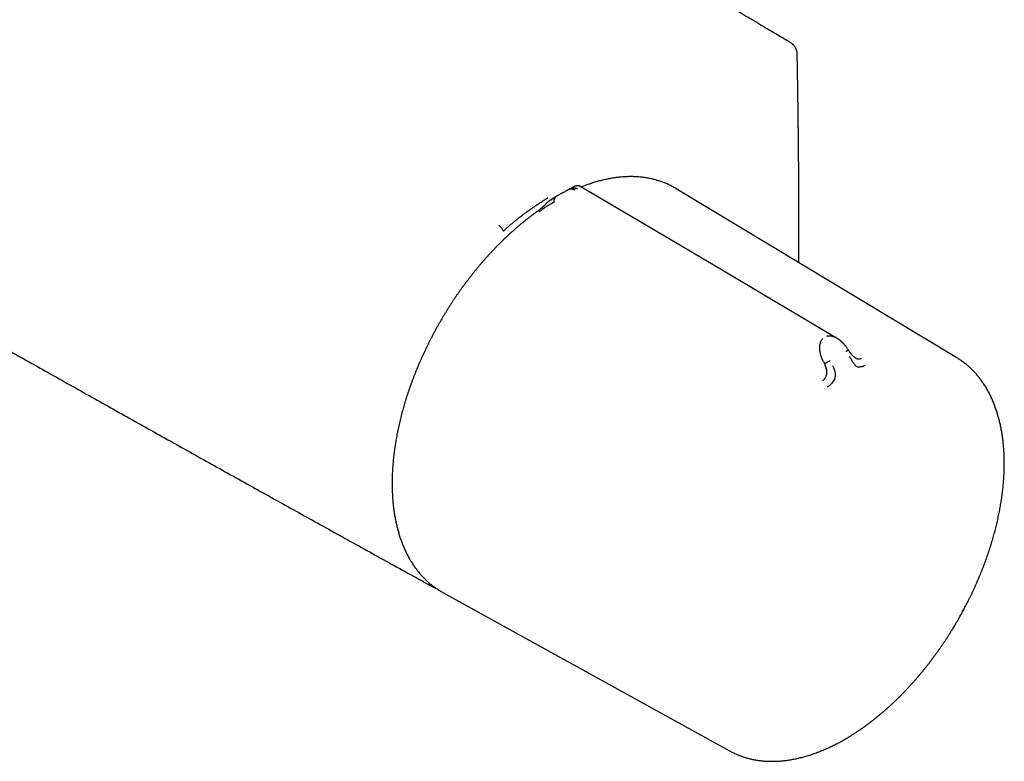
# Model space of a CAD drawing. Header units: millimetres. Extents: x 8 to 767, y 12 to 375.
# Tile 30 of 46: x 671 to 767, y 67 to 140. Entities that reach past the tile are written whole.
import ezdxf

# ---------------------------------------------------------------- set-up
doc = ezdxf.new("R2010")
doc.units = ezdxf.units.MM

msp = doc.modelspace()

# ---------------------------------------------------------------- linework, layer by layer
at = {"color": 7, "linetype": 'Continuous', "lineweight": 30}
for p, q in [((724.78, 123.265), (724.796, 123.274)), ((734.939, 123.169), (734.932, 123.173)), ((734.939, 123.169), (734.933, 123.173)), ((762.282, 106.689), (734.939, 123.169)), ((722.747, 122.091), (722.845, 122.15)), ((723.846, 122.76), (723.8, 122.734)), ((723.802, 122.731), (723.868, 122.767)), ((749.292, 106.309), (749.39, 106.117)), ((712.16, 83.806), (712.202, 83.783)), ((712.202, 83.783), (740.147, 68.346))]:
    msp.add_line(p, q, dxfattribs=at)
at = {"color": 7, "linetype": 'Continuous', "lineweight": 30, "flags": 128}
msp.add_lwpolyline([(750.573, 108.608), (738.535, 115.733), (725.65, 123.358)], dxfattribs=at)
at = {"color": 7, "linetype": 'Continuous', "lineweight": 30}
for points, knots in [([(746.125, 137.38), (745.941, 137.489), (745.579, 137.704), (745.042, 138.024), (744.517, 138.336), (744.005, 138.64), (743.506, 138.937), (743.028, 139.221), (742.57, 139.493), (742.134, 139.752), (741.708, 140.005), (741.294, 140.251), (740.89, 140.491), (740.498, 140.724), (740.117, 140.95), (739.747, 141.169), (739.388, 141.382), (739.042, 141.588), (738.709, 141.785), (738.389, 141.975), (738.08, 142.159), (737.78, 142.337), (737.489, 142.509), (737.207, 142.677), (736.936, 142.837), (736.676, 142.991), (736.444, 143.129), (736.239, 143.25), (736.058, 143.358), (735.881, 143.463), (735.706, 143.566), (735.327, 143.791), (734.742, 144.138), (733.906, 144.633), (733.019, 145.158), (732.081, 145.714), (731.134, 146.275), (730.179, 146.84), (729.221, 147.407), (728.261, 147.974), (725.623, 149.534), (721.306, 152.084), (714.93, 155.842), (708.173, 159.817), (701.035, 164.005), (693.727, 168.284), (686.249, 172.651), (678.601, 177.106), (670.954, 181.55), (663.306, 185.983), (655.503, 190.494), (647.546, 195.083), (639.435, 199.748), (631.323, 204.4), (623.212, 209.039), (615.101, 213.666), (607.314, 218.096), (599.851, 222.33), (592.714, 226.37), (586.97, 229.613), (583.413, 231.618), (582.044, 232.389), (581.473, 232.711), (580.911, 233.028), (580.358, 233.339), (579.814, 233.645), (579.279, 233.946), (578.754, 234.242), (578.259, 234.52), (577.792, 234.783), (577.44, 234.981), (577.18, 235.127), (577.009, 235.223), (576.833, 235.322), (576.644, 235.428), (576.441, 235.543), (576.223, 235.665), (575.994, 235.794), (575.756, 235.928), (575.507, 236.068), (575.253, 236.21), (574.995, 236.355), (574.732, 236.503), (574.461, 236.656), (574.18, 236.813), (573.878, 236.983), (573.555, 237.164), (573.21, 237.358), (572.853, 237.559), (572.485, 237.765), (572.106, 237.978), (571.715, 238.198), (571.313, 238.423), (570.9, 238.655), (570.475, 238.893), (570.039, 239.138), (569.592, 239.389), (569.134, 239.646), (568.664, 239.909), (568.183, 240.179), (567.69, 240.455), (567.178, 240.742), (566.647, 241.04), (566.094, 241.349), (565.53, 241.666), (564.953, 241.989), (564.363, 242.319), (563.966, 242.541), (563.766, 242.653)], [0, 0, 0, 0, 0.003014, 0.00596, 0.008837, 0.011645, 0.014385, 0.017056, 0.019512, 0.021907, 0.024241, 0.026514, 0.028726, 0.030877, 0.032967, 0.034996, 0.036964, 0.038871, 0.040685, 0.04244, 0.044137, 0.045774, 0.047381, 0.048927, 0.050411, 0.051835, 0.053198, 0.054227, 0.055217, 0.056177, 0.057136, 0.058096, 0.062408, 0.066758, 0.071852, 0.076997, 0.082194, 0.087442, 0.092702, 0.097963, 0.103224, 0.136102, 0.168981, 0.208123, 0.247265, 0.286406, 0.328344, 0.370281, 0.412219, 0.454156, 0.496094, 0.540573, 0.585052, 0.629531, 0.67401, 0.71849, 0.762969, 0.80211, 0.841252, 0.880394, 0.896597, 0.899775, 0.90291, 0.905995, 0.909028, 0.91201, 0.91494, 0.91782, 0.920649, 0.923095, 0.925502, 0.926437, 0.927366, 0.928324, 0.929331, 0.930471, 0.931667, 0.93292, 0.934228, 0.935592, 0.937012, 0.938403, 0.939843, 0.941332, 0.942872, 0.944461, 0.946294, 0.948188, 0.950145, 0.952163, 0.954244, 0.956386, 0.958591, 0.960857, 0.963185, 0.965576, 0.968028, 0.970542, 0.973118, 0.975756, 0.978457, 0.981219, 0.984179, 0.987207, 0.990303, 0.993468, 0.9967, 1, 1, 1, 1]), ([(527.553, 190.354), (527.652, 190.294), (528.02, 190.072), (529.778, 189.013), (532.827, 187.179), (536.998, 184.674), (541.171, 182.173), (545.347, 179.676), (549.524, 177.181), (553.704, 174.691), (557.886, 172.204), (562.07, 169.721), (566.257, 167.241), (570.446, 164.765), (574.636, 162.292), (578.829, 159.823), (583.025, 157.358), (587.222, 154.896), (591.421, 152.438), (595.623, 149.983), (599.827, 147.533), (604.033, 145.085), (608.241, 142.642), (612.451, 140.201), (616.663, 137.765), (620.877, 135.332), (625.094, 132.903), (629.312, 130.477), (633.533, 128.056), (637.756, 125.637), (641.98, 123.223), (646.207, 120.812), (650.436, 118.405), (654.667, 116.001), (658.9, 113.601), (663.135, 111.205), (667.372, 108.812), (671.611, 106.423), (675.852, 104.038), (680.095, 101.656), (684.34, 99.279), (688.587, 96.904), (692.836, 94.534), (697.087, 92.167), (701.34, 89.804), (705.595, 87.445), (708.768, 85.689), (710.522, 84.72), (710.857, 84.534)], [0, 0, 0, 0, 0.001637, 0.006096, 0.029083, 0.05207, 0.075057, 0.098044, 0.121031, 0.144019, 0.167006, 0.189994, 0.212982, 0.23597, 0.258958, 0.281946, 0.304934, 0.327922, 0.35091, 0.373899, 0.396887, 0.419876, 0.442864, 0.465853, 0.488841, 0.51183, 0.534818, 0.557807, 0.580795, 0.603784, 0.626772, 0.649761, 0.672749, 0.695738, 0.718726, 0.741714, 0.764702, 0.78769, 0.810678, 0.833666, 0.856653, 0.879641, 0.902628, 0.925615, 0.948602, 0.971589, 0.994576, 1, 1, 1, 1]), ([(746.733, 136.332), (746.732, 136.353), (746.731, 136.392), (746.725, 136.446), (746.718, 136.492), (746.711, 136.528), (746.703, 136.564), (746.693, 136.601), (746.681, 136.642), (746.667, 136.686), (746.649, 136.735), (746.626, 136.791), (746.597, 136.853), (746.558, 136.925), (746.512, 137), (746.459, 137.074), (746.418, 137.126), (746.388, 137.16), (746.369, 137.18), (746.349, 137.201), (746.327, 137.224), (746.3, 137.249), (746.267, 137.278), (746.227, 137.311), (746.179, 137.346), (746.144, 137.368), (746.125, 137.38)], [0, 0, 0, 0, 0.052214, 0.096466, 0.133249, 0.162921, 0.185743, 0.220708, 0.253728, 0.288136, 0.32927, 0.377281, 0.432117, 0.487778, 0.567145, 0.638038, 0.701398, 0.723741, 0.745379, 0.76635, 0.79215, 0.819939, 0.854297, 0.895493, 0.943894, 1, 1, 1, 1]), ([(746.904, 115.957), (746.904, 116.069), (746.905, 116.325), (746.906, 116.725), (746.906, 117.072), (746.906, 117.329), (746.907, 117.493), (746.907, 117.647), (746.907, 117.784), (746.907, 117.904), (746.907, 118.009), (746.907, 118.106), (746.907, 118.196), (746.907, 118.278), (746.907, 118.355), (746.907, 118.443), (746.907, 118.549), (746.907, 118.678), (746.907, 118.822), (746.906, 118.979), (746.906, 119.151), (746.906, 119.338), (746.906, 119.535), (746.905, 119.776), (746.905, 120.056), (746.904, 120.434), (746.903, 120.87), (746.901, 121.362), (746.9, 121.844), (746.898, 122.319), (746.895, 122.912), (746.891, 123.622), (746.886, 124.45), (746.88, 125.275), (746.873, 126.099), (746.867, 126.777), (746.862, 127.308), (746.859, 127.693), (746.855, 128.078), (746.851, 128.463), (746.846, 128.846), (746.842, 129.246), (746.837, 129.657), (746.832, 130.077), (746.826, 130.483), (746.822, 130.79), (746.82, 131.007), (746.818, 131.142), (746.816, 131.288), (746.814, 131.445), (746.811, 131.613), (746.809, 131.793), (746.806, 131.991), (746.803, 132.208), (746.799, 132.445), (746.795, 132.696), (746.791, 132.961), (746.787, 133.239), (746.782, 133.531), (746.777, 133.837), (746.772, 134.157), (746.766, 134.491), (746.76, 134.836), (746.754, 135.193), (746.747, 135.561), (746.74, 135.942), (746.735, 136.2), (746.733, 136.332)], [0, 0, 0, 0, 0.016573, 0.03785, 0.059342, 0.06783, 0.075962, 0.083569, 0.09065, 0.096189, 0.101358, 0.106156, 0.110584, 0.114641, 0.118327, 0.121996, 0.12765, 0.134011, 0.141078, 0.148852, 0.157332, 0.166519, 0.176405, 0.186503, 0.202204, 0.217702, 0.242429, 0.266622, 0.29028, 0.313594, 0.336762, 0.37777, 0.418335, 0.458792, 0.499248, 0.539704, 0.558584, 0.577463, 0.596343, 0.615222, 0.634099, 0.652674, 0.673929, 0.694493, 0.714366, 0.73355, 0.739635, 0.746211, 0.753342, 0.761027, 0.769266, 0.778061, 0.78741, 0.798334, 0.80993, 0.822197, 0.835135, 0.848744, 0.863024, 0.877975, 0.893598, 0.909891, 0.926856, 0.944171, 0.962133, 0.980743, 1, 1, 1, 1]), ([(734.932, 123.173), (734.886, 123.201), (734.787, 123.26), (734.633, 123.345), (734.471, 123.431), (734.308, 123.512), (734.142, 123.59), (733.973, 123.664), (733.803, 123.735), (733.631, 123.802), (733.456, 123.865), (733.28, 123.924), (733.102, 123.979), (732.921, 124.031), (732.739, 124.079), (732.555, 124.123), (732.369, 124.162), (732.181, 124.199), (731.991, 124.231), (731.8, 124.259), (731.607, 124.283), (731.412, 124.303), (731.215, 124.319), (731.017, 124.332), (730.818, 124.34), (730.616, 124.344), (730.414, 124.344), (730.21, 124.34), (730.004, 124.332), (729.797, 124.32), (729.589, 124.304), (729.379, 124.284), (729.169, 124.26), (728.957, 124.232), (728.744, 124.2), (728.53, 124.163), (728.314, 124.123), (728.098, 124.079), (727.881, 124.03), (727.663, 123.978), (727.444, 123.921), (727.225, 123.861), (727.004, 123.796), (726.783, 123.728), (726.561, 123.655), (726.339, 123.579), (726.116, 123.499), (725.9, 123.417), (725.758, 123.361), (725.691, 123.334)], [0, 0, 0, 0, 0.018614, 0.039536, 0.060476, 0.081432, 0.102405, 0.123396, 0.144406, 0.165436, 0.186488, 0.207561, 0.228656, 0.249775, 0.270918, 0.292085, 0.313276, 0.334493, 0.355734, 0.377, 0.398291, 0.419607, 0.440947, 0.462312, 0.483699, 0.50511, 0.526543, 0.547998, 0.569474, 0.59097, 0.612485, 0.63402, 0.655571, 0.67714, 0.698725, 0.720325, 0.741939, 0.763567, 0.785207, 0.80686, 0.828523, 0.850197, 0.87188, 0.893573, 0.915274, 0.936982, 0.958698, 0.980421, 1, 1, 1, 1]), ([(724.78, 123.265), (724.738, 123.242), (724.638, 123.186), (724.484, 123.1), (724.32, 123.008), (724.165, 122.921), (724.017, 122.838), (723.921, 122.785), (723.875, 122.759)], [0, 0, 0, 0, 0.1377094, 0.3267259, 0.5074618, 0.6799185, 0.8440974, 1, 1, 1, 1]), ([(724.473, 123.089), (724.495, 123.1), (724.537, 123.122), (724.608, 123.142), (724.681, 123.153), (724.758, 123.152), (724.837, 123.141), (724.92, 123.117), (725.005, 123.083), (725.064, 123.05), (725.093, 123.034)], [0, 0, 0, 0, 0.134305, 0.265175, 0.392798, 0.517503, 0.639784, 0.760331, 0.880035, 1, 1, 1, 1]), ([(724.608, 123.168), (724.636, 123.182), (724.69, 123.21), (724.773, 123.239), (724.858, 123.256), (724.944, 123.262), (725.032, 123.255), (725.123, 123.237), (725.218, 123.207), (725.283, 123.178), (725.316, 123.163)], [0, 0, 0, 0, 0.134324, 0.265382, 0.393268, 0.518184, 0.640515, 0.760896, 0.880281, 1, 1, 1, 1]), ([(725.651, 123.358), (725.641, 123.364), (725.62, 123.376), (725.59, 123.391), (725.559, 123.404), (725.528, 123.416), (725.493, 123.427), (725.448, 123.438), (725.397, 123.446), (725.342, 123.45), (725.287, 123.449), (725.231, 123.444), (725.179, 123.435), (725.135, 123.425), (725.101, 123.415), (725.074, 123.406), (725.049, 123.398), (725.025, 123.389), (724.999, 123.378), (724.971, 123.366), (724.943, 123.353), (724.918, 123.34), (724.897, 123.329), (724.879, 123.32), (724.856, 123.307), (724.828, 123.292), (724.805, 123.279), (724.796, 123.274)], [0, 0, 0, 0, 0.036318, 0.071455, 0.105426, 0.138242, 0.173036, 0.217122, 0.273305, 0.322877, 0.374869, 0.431786, 0.486012, 0.524972, 0.55807, 0.585524, 0.606135, 0.629034, 0.655042, 0.684775, 0.717375, 0.750383, 0.784972, 0.822369, 0.881472, 0.95353, 1, 1, 1, 1]), ([(718.099, 119.04), (718.099, 119.04), (718.1, 119.04), (718.1, 119.04), (718.101, 119.04), (718.103, 119.043), (718.107, 119.046), (718.112, 119.051), (718.12, 119.059), (718.138, 119.075), (718.177, 119.111), (718.255, 119.182), (718.411, 119.324), (718.634, 119.521), (718.904, 119.752), (719.172, 119.976), (719.441, 120.194), (719.711, 120.406), (719.986, 120.618), (720.225, 120.796), (720.425, 120.943), (720.586, 121.059), (720.751, 121.176), (720.918, 121.294), (721.09, 121.412), (721.264, 121.531), (721.492, 121.685), (721.777, 121.874), (722.122, 122.098), (722.355, 122.246), (722.474, 122.321)], [0, 0, 0, 0, 0.000026, 0.000064, 0.000179, 0.000565, 0.001967, 0.002997, 0.00393, 0.007855, 0.015704, 0.031394, 0.062749, 0.125373, 0.187456, 0.250374, 0.311107, 0.372944, 0.435903, 0.500004, 0.535951, 0.572594, 0.609936, 0.647979, 0.686727, 0.726181, 0.766344, 0.841823, 0.919705, 1, 1, 1, 1]), ([(722.746, 122.092), (722.737, 122.087), (722.715, 122.074), (722.685, 122.054), (722.656, 122.035), (722.625, 122.013), (722.594, 121.991), (722.566, 121.971), (722.539, 121.95), (722.507, 121.925), (722.467, 121.891), (722.423, 121.853), (722.369, 121.804), (722.312, 121.746), (722.249, 121.682), (722.187, 121.622), (722.13, 121.568), (722.077, 121.517), (722.024, 121.469), (721.967, 121.417), (721.907, 121.362), (721.848, 121.309), (721.802, 121.267), (721.767, 121.237), (721.742, 121.216), (721.719, 121.197), (721.696, 121.177), (721.668, 121.154), (721.629, 121.123), (721.578, 121.083), (721.514, 121.034), (721.444, 120.982), (721.396, 120.947), (721.372, 120.93)], [0, 0, 0, 0, 0.0182306, 0.0414858, 0.0624251, 0.0850245, 0.108715, 0.1282896, 0.1428627, 0.1652343, 0.1946459, 0.2280696, 0.2595376, 0.3108973, 0.3581181, 0.4033174, 0.4481076, 0.482603, 0.5202304, 0.5614293, 0.606292, 0.650487, 0.6895139, 0.7090351, 0.7268882, 0.7430776, 0.7582855, 0.77826, 0.8043041, 0.8427893, 0.8896921, 0.9449646, 1, 1, 1, 1]), ([(723.8, 122.734), (723.769, 122.716), (723.696, 122.675), (723.585, 122.611), (723.471, 122.545), (723.371, 122.486), (723.284, 122.434), (723.209, 122.389), (723.149, 122.352), (723.1, 122.323), (723.06, 122.298), (723.021, 122.275), (722.982, 122.25), (722.942, 122.225), (722.885, 122.19), (722.837, 122.16), (722.802, 122.138), (722.798, 122.135)], [0, 0, 0, 0, 0.092583, 0.217513, 0.329728, 0.429413, 0.516488, 0.590882, 0.652534, 0.697814, 0.736261, 0.775228, 0.814886, 0.855235, 0.896278, 0.986562, 1, 1, 1, 1]), ([(723.212, 122.355), (723.193, 122.341), (723.155, 122.314), (723.105, 122.261), (723.061, 122.202), (723.031, 122.143), (723.012, 122.088), (723.002, 122.04), (722.998, 121.995), (723, 121.954), (723.006, 121.918), (723.016, 121.882), (723.027, 121.859), (723.033, 121.847)], [0, 0, 0, 0, 0.131484, 0.266121, 0.400553, 0.531629, 0.615931, 0.697185, 0.775341, 0.832225, 0.888102, 0.943696, 1, 1, 1, 1]), ([(723.2, 122.347), (723.198, 122.345), (723.192, 122.341), (723.186, 122.337), (723.183, 122.335)], [0, 0, 0, 0, 0.427162, 1, 1, 1, 1]), ([(721.376, 120.934), (721.312, 120.887), (721.174, 120.789), (720.965, 120.635), (720.748, 120.472), (720.531, 120.306), (720.315, 120.136), (720.1, 119.964), (719.885, 119.789), (719.671, 119.61), (719.457, 119.429), (719.244, 119.245), (719.033, 119.058), (718.821, 118.868), (718.611, 118.675), (718.402, 118.48), (718.194, 118.282), (717.986, 118.081), (717.78, 117.877), (717.575, 117.671), (717.37, 117.462), (717.167, 117.25), (716.965, 117.036), (716.765, 116.82), (716.565, 116.601), (716.367, 116.38), (716.17, 116.156), (715.974, 115.93), (715.78, 115.702), (715.588, 115.472), (715.396, 115.239), (715.206, 115.004), (715.018, 114.768), (714.831, 114.529), (714.646, 114.288), (714.462, 114.045), (714.281, 113.8), (714.1, 113.553), (713.922, 113.305), (713.745, 113.055), (713.57, 112.803), (713.397, 112.549), (713.226, 112.293), (713.056, 112.036), (712.889, 111.778), (712.723, 111.518), (712.559, 111.256), (712.398, 110.993), (712.238, 110.729), (712.081, 110.463), (711.925, 110.196), (711.772, 109.928), (711.621, 109.659), (711.472, 109.389), (711.325, 109.117), (711.18, 108.845), (711.038, 108.571), (710.898, 108.297), (710.76, 108.022), (710.624, 107.745), (710.491, 107.469), (710.36, 107.191), (710.232, 106.913), (710.106, 106.634), (709.983, 106.354), (709.862, 106.074), (709.743, 105.794), (709.627, 105.513), (709.514, 105.232), (709.403, 104.95), (709.295, 104.669), (709.189, 104.387), (709.086, 104.105), (708.985, 103.822), (708.888, 103.54), (708.792, 103.258), (708.7, 102.975), (708.61, 102.693), (708.523, 102.411), (708.439, 102.129), (708.358, 101.848), (708.279, 101.566), (708.203, 101.285), (708.13, 101.005), (708.06, 100.725), (707.992, 100.445), (707.927, 100.166), (707.866, 99.888), (707.807, 99.61), (707.751, 99.333), (707.698, 99.057), (707.647, 98.781), (707.6, 98.507), (707.556, 98.233), (707.514, 97.96), (707.476, 97.689), (707.44, 97.418), (707.408, 97.148), (707.378, 96.88), (707.352, 96.613), (707.328, 96.347), (707.307, 96.082), (707.29, 95.819), (707.275, 95.557), (707.263, 95.297), (707.255, 95.038), (707.249, 94.78), (707.247, 94.578), (707.247, 94.462), (707.247, 94.43)], [0, 0, 0, 0, 0.008377, 0.017797, 0.027218, 0.036637, 0.046056, 0.055474, 0.064892, 0.07431, 0.083726, 0.093142, 0.102558, 0.111973, 0.121387, 0.130801, 0.140214, 0.149627, 0.159039, 0.168451, 0.177862, 0.187273, 0.196683, 0.206092, 0.215502, 0.22491, 0.234319, 0.243727, 0.253134, 0.262541, 0.271948, 0.281355, 0.290761, 0.300167, 0.309572, 0.318977, 0.328382, 0.337787, 0.347191, 0.356596, 0.366, 0.375404, 0.384807, 0.394211, 0.403614, 0.413018, 0.422421, 0.431824, 0.441227, 0.45063, 0.460033, 0.469436, 0.478839, 0.488242, 0.497645, 0.507049, 0.516452, 0.525855, 0.535259, 0.544662, 0.554066, 0.56347, 0.572874, 0.582279, 0.591683, 0.601088, 0.610493, 0.619898, 0.629304, 0.63871, 0.648116, 0.657523, 0.66693, 0.676337, 0.685745, 0.695153, 0.704561, 0.71397, 0.72338, 0.73279, 0.7422, 0.751611, 0.761023, 0.770434, 0.779847, 0.78926, 0.798674, 0.808088, 0.817503, 0.826918, 0.836334, 0.84575, 0.855168, 0.864585, 0.874004, 0.883423, 0.892842, 0.902263, 0.911684, 0.921105, 0.930527, 0.93995, 0.949373, 0.958796, 0.968221, 0.977645, 0.98707, 0.996496, 1, 1, 1, 1]), ([(723.033, 121.847), (723.032, 121.847), (723.03, 121.847), (723.024, 121.843), (723.01, 121.837), (722.988, 121.824), (722.961, 121.809), (722.928, 121.791), (722.893, 121.77), (722.862, 121.752), (722.837, 121.738), (722.82, 121.728), (722.803, 121.718), (722.785, 121.708), (722.766, 121.697), (722.746, 121.686), (722.697, 121.658), (722.621, 121.615), (722.539, 121.567), (722.486, 121.536), (722.46, 121.521), (722.435, 121.506), (722.409, 121.491), (722.385, 121.476), (722.332, 121.444), (722.252, 121.395), (722.157, 121.334), (722.077, 121.282), (722.013, 121.238), (721.941, 121.187), (721.859, 121.125), (721.777, 121.062), (721.706, 121.006), (721.642, 120.957), (721.6, 120.926), (721.578, 120.91)], [0, 0, 0, 0, 0.000491, 0.004709, 0.016801, 0.036349, 0.063449, 0.08868, 0.118244, 0.1522, 0.164633, 0.177573, 0.191021, 0.204979, 0.21945, 0.234434, 0.249933, 0.328151, 0.400024, 0.417785, 0.435101, 0.45197, 0.468393, 0.484369, 0.499899, 0.569641, 0.634729, 0.675595, 0.714547, 0.751696, 0.809478, 0.868786, 0.909647, 0.953487, 1, 1, 1, 1]), ([(718.099, 119.04), (718.093, 119.059), (718.079, 119.099), (718.045, 119.165), (718.002, 119.236), (717.949, 119.309), (717.889, 119.379), (717.826, 119.445), (717.761, 119.502), (717.698, 119.551), (717.658, 119.576), (717.638, 119.589)], [0, 0, 0, 0, 0.104421, 0.214322, 0.328483, 0.445334, 0.563063, 0.677718, 0.789687, 0.897496, 1, 1, 1, 1]), ([(749.292, 106.309), (749.292, 106.309), (749.291, 106.31), (749.289, 106.313), (749.283, 106.326), (749.269, 106.352), (749.248, 106.396), (749.222, 106.451), (749.193, 106.515), (749.164, 106.584), (749.14, 106.644), (749.122, 106.69), (749.111, 106.721), (749.1, 106.753), (749.088, 106.787), (749.076, 106.822), (749.065, 106.858), (749.043, 106.927), (749.015, 107.025), (748.985, 107.15), (748.965, 107.254), (748.951, 107.338), (748.944, 107.389), (748.94, 107.422), (748.939, 107.438), (748.937, 107.454), (748.935, 107.469), (748.934, 107.485), (748.929, 107.543), (748.924, 107.644), (748.927, 107.782), (748.939, 107.912), (748.959, 108.032), (748.99, 108.153), (749.032, 108.271), (749.088, 108.384), (749.152, 108.483), (749.204, 108.537), (749.229, 108.564)], [0, 0, 0, 0, 0.000168, 0.001366, 0.004585, 0.016602, 0.036108, 0.063195, 0.088438, 0.118038, 0.152065, 0.164532, 0.177513, 0.191011, 0.205027, 0.219565, 0.234628, 0.250218, 0.305811, 0.357356, 0.404738, 0.433682, 0.460748, 0.467525, 0.474171, 0.480686, 0.487071, 0.493324, 0.499446, 0.559752, 0.617506, 0.67268, 0.725262, 0.775261, 0.835907, 0.893476, 0.948104, 1, 1, 1, 1]), ([(749.636, 108.799), (749.671, 108.807), (749.743, 108.824), (749.861, 108.831), (749.987, 108.824), (750.11, 108.802), (750.225, 108.769), (750.332, 108.73), (750.452, 108.677), (750.533, 108.63), (750.579, 108.604)], [0, 0, 0, 0, 0.117231, 0.241124, 0.372193, 0.510767, 0.619259, 0.732062, 0.849176, 1, 1, 1, 1]), ([(751.707, 107.451), (751.691, 107.477), (751.659, 107.53), (751.609, 107.605), (751.561, 107.676), (751.516, 107.739), (751.475, 107.793), (751.439, 107.839), (751.41, 107.876), (751.382, 107.91), (751.353, 107.945), (751.317, 107.987), (751.274, 108.035), (751.228, 108.084), (751.186, 108.128), (751.147, 108.167), (751.107, 108.205), (751.059, 108.25), (751.006, 108.297), (750.951, 108.344), (750.898, 108.387), (750.848, 108.425), (750.803, 108.459), (750.764, 108.486), (750.725, 108.513), (750.681, 108.542), (750.632, 108.573), (750.596, 108.595), (750.579, 108.605)], [0, 0, 0, 0, 0.055073, 0.113626, 0.165925, 0.211851, 0.255623, 0.291225, 0.318615, 0.343146, 0.371167, 0.402702, 0.444399, 0.489157, 0.527415, 0.557794, 0.589579, 0.630308, 0.677768, 0.721976, 0.762202, 0.804065, 0.838013, 0.866203, 0.891924, 0.924296, 0.963369, 1, 1, 1, 1]), ([(751.494, 107.297), (751.513, 107.31), (751.551, 107.336), (751.601, 107.371), (751.644, 107.401), (751.674, 107.424), (751.693, 107.438), (751.704, 107.447), (751.708, 107.451), (751.707, 107.451), (751.707, 107.451)], [0, 0, 0, 0, 0.166401, 0.336901, 0.5071, 0.672896, 0.779395, 0.881918, 0.980399, 1, 1, 1, 1]), ([(752.378, 106.689), (752.37, 106.694), (752.352, 106.705), (752.322, 106.726), (752.289, 106.751), (752.255, 106.778), (752.222, 106.807), (752.193, 106.833), (752.167, 106.859), (752.141, 106.885), (752.113, 106.913), (752.086, 106.943), (752.061, 106.971), (752.039, 106.995), (752.021, 107.017), (752.002, 107.04), (751.977, 107.069), (751.946, 107.108), (751.908, 107.157), (751.864, 107.216), (751.813, 107.287), (751.76, 107.366), (751.725, 107.423), (751.707, 107.452)], [0, 0, 0, 0, 0.047909, 0.103736, 0.150979, 0.200443, 0.241567, 0.279746, 0.315118, 0.349269, 0.387168, 0.429207, 0.465031, 0.495614, 0.520941, 0.544356, 0.578516, 0.62477, 0.679611, 0.745517, 0.822663, 0.911204, 1, 1, 1, 1]), ([(751.817, 106.795), (751.821, 106.79), (751.836, 106.767), (751.87, 106.715), (751.925, 106.632), (751.996, 106.522), (752.079, 106.387), (752.167, 106.245), (752.26, 106.106), (752.357, 105.974), (752.479, 105.866), (752.624, 105.796), (752.79, 105.776), (752.975, 105.812), (753.172, 105.873), (753.307, 105.93), (753.377, 105.959)], [0, 0, 0, 0, 0.007539, 0.032602, 0.07418, 0.124929, 0.188679, 0.265565, 0.331914, 0.405634, 0.486045, 0.573984, 0.669568, 0.772326, 0.882537, 1, 1, 1, 1]), ([(752.378, 106.689), (752.381, 106.687), (752.412, 106.666), (752.453, 106.646), (752.502, 106.624), (752.532, 106.613), (752.562, 106.602), (752.593, 106.594), (752.624, 106.586), (752.671, 106.578), (752.735, 106.573), (752.819, 106.577), (752.909, 106.594), (752.97, 106.617), (753.001, 106.63)], [0, 0, 0, 0, 0.011547, 0.148222, 0.195031, 0.242499, 0.290648, 0.339492, 0.389039, 0.439291, 0.563338, 0.699052, 0.845232, 1, 1, 1, 1]), ([(762.381, 81.071), (762.432, 81.159), (762.503, 81.284), (762.608, 81.47), (762.698, 81.631), (762.804, 81.824), (762.915, 82.028), (763.03, 82.242), (763.147, 82.465), (763.266, 82.694), (763.386, 82.929), (763.505, 83.168), (763.625, 83.41), (763.743, 83.656), (763.861, 83.905), (763.978, 84.156), (764.093, 84.409), (764.207, 84.664), (764.319, 84.921), (764.429, 85.179), (764.538, 85.438), (764.645, 85.699), (764.75, 85.961), (764.853, 86.224), (764.954, 86.488), (765.052, 86.752), (765.149, 87.017), (765.243, 87.283), (765.335, 87.549), (765.425, 87.816), (765.512, 88.083), (765.597, 88.35), (765.679, 88.617), (765.759, 88.885), (765.837, 89.152), (765.912, 89.42), (765.984, 89.687), (766.054, 89.955), (766.122, 90.222), (766.186, 90.488), (766.249, 90.755), (766.308, 91.021), (766.365, 91.287), (766.419, 91.552), (766.47, 91.817), (766.519, 92.081), (766.565, 92.344), (766.608, 92.607), (766.649, 92.869), (766.687, 93.13), (766.722, 93.39), (766.754, 93.65), (766.783, 93.908), (766.81, 94.165), (766.834, 94.422), (766.854, 94.677), (766.872, 94.931), (766.888, 95.183), (766.9, 95.435), (766.91, 95.685), (766.916, 95.934), (766.92, 96.181), (766.921, 96.427), (766.919, 96.672), (766.914, 96.915), (766.906, 97.156), (766.895, 97.395), (766.882, 97.633), (766.865, 97.87), (766.846, 98.104), (766.824, 98.337), (766.798, 98.567), (766.77, 98.796), (766.739, 99.023), (766.706, 99.248), (766.669, 99.471), (766.629, 99.691), (766.587, 99.91), (766.541, 100.126), (766.493, 100.34), (766.442, 100.552), (766.388, 100.762), (766.331, 100.969), (766.271, 101.174), (766.209, 101.376), (766.143, 101.576), (766.075, 101.774), (766.004, 101.969), (765.931, 102.161), (765.854, 102.351), (765.775, 102.538), (765.692, 102.722), (765.608, 102.903), (765.52, 103.082), (765.43, 103.258), (765.337, 103.431), (765.241, 103.601), (765.143, 103.769), (765.042, 103.933), (764.938, 104.094), (764.832, 104.252), (764.723, 104.408), (764.612, 104.56), (764.498, 104.709), (764.382, 104.855), (764.263, 104.998), (764.142, 105.137), (764.018, 105.273), (763.891, 105.406), (763.763, 105.536), (763.632, 105.663), (763.498, 105.786), (763.362, 105.906), (763.224, 106.022), (763.084, 106.135), (762.941, 106.245), (762.796, 106.351), (762.649, 106.454), (762.499, 106.554), (762.377, 106.631), (762.304, 106.675), (762.282, 106.689)], [0, 0, 0, 0, 0.008892, 0.012572, 0.018674, 0.025025, 0.031849, 0.038979, 0.046349, 0.053905, 0.061609, 0.069432, 0.077354, 0.085359, 0.093433, 0.101566, 0.10975, 0.117979, 0.126247, 0.134549, 0.142882, 0.151243, 0.159628, 0.168035, 0.176463, 0.184908, 0.193371, 0.201849, 0.21034, 0.218845, 0.227362, 0.23589, 0.244429, 0.252977, 0.261534, 0.270099, 0.278673, 0.287253, 0.295841, 0.304436, 0.313036, 0.321643, 0.330255, 0.338872, 0.347494, 0.356121, 0.364753, 0.373389, 0.382028, 0.390672, 0.39932, 0.407971, 0.416625, 0.425283, 0.433944, 0.442608, 0.451274, 0.459944, 0.468616, 0.47729, 0.485966, 0.494645, 0.503326, 0.512008, 0.520693, 0.529379, 0.538067, 0.546756, 0.555446, 0.564137, 0.57283, 0.581523, 0.590217, 0.598911, 0.607605, 0.6163, 0.624994, 0.633688, 0.642382, 0.651075, 0.659767, 0.668457, 0.677147, 0.685835, 0.694521, 0.703205, 0.711886, 0.720565, 0.729241, 0.737915, 0.746584, 0.755251, 0.763913, 0.772572, 0.781226, 0.789876, 0.798522, 0.807163, 0.815799, 0.82443, 0.833057, 0.841678, 0.850295, 0.858908, 0.867516, 0.876119, 0.884718, 0.893314, 0.901906, 0.910495, 0.919081, 0.927665, 0.936247, 0.944829, 0.95341, 0.961991, 0.970574, 0.979158, 0.987744, 0.996334, 1, 1, 1, 1]), ([(749.187, 104.428), (749.218, 104.451), (749.278, 104.498), (749.344, 104.565), (749.389, 104.616), (749.416, 104.65), (749.442, 104.684), (749.465, 104.717), (749.501, 104.774), (749.545, 104.857), (749.583, 104.957), (749.607, 105.045), (749.62, 105.119), (749.628, 105.209), (749.626, 105.318), (749.617, 105.411), (749.608, 105.472), (749.604, 105.498), (749.599, 105.526), (749.593, 105.553), (749.587, 105.581), (749.581, 105.609), (749.574, 105.637), (749.564, 105.676), (749.548, 105.729), (749.523, 105.804), (749.489, 105.895), (749.446, 106.002), (749.409, 106.077), (749.39, 106.117)], [0, 0, 0, 0, 0.069025, 0.134226, 0.159046, 0.183078, 0.206287, 0.22865, 0.250149, 0.316401, 0.379891, 0.420809, 0.460701, 0.499516, 0.563083, 0.631484, 0.645503, 0.659713, 0.674115, 0.688707, 0.70349, 0.718464, 0.733629, 0.748983, 0.780106, 0.820964, 0.871406, 0.931199, 1, 1, 1, 1]), ([(749.39, 106.117), (749.397, 106.121), (749.411, 106.129), (749.438, 106.144), (749.467, 106.159), (749.502, 106.178), (749.544, 106.2), (749.593, 106.226), (749.652, 106.256), (749.722, 106.292), (749.799, 106.331), (749.874, 106.368), (749.92, 106.391), (749.943, 106.402)], [0, 0, 0, 0, 0.056102, 0.111466, 0.167115, 0.223804, 0.301772, 0.382941, 0.467258, 0.598521, 0.73327, 0.868258, 1, 1, 1, 1]), ([(749.648, 103.806), (749.717, 103.857), (749.852, 103.956), (750.041, 104.118), (750.21, 104.287), (750.343, 104.481), (750.43, 104.685), (750.471, 104.888), (750.468, 105.074), (750.445, 105.284), (750.392, 105.495), (750.311, 105.684), (750.255, 105.794), (750.228, 105.847), (750.22, 105.863), (750.217, 105.869), (750.216, 105.871)], [0, 0, 0, 0, 0.1177718, 0.2282522, 0.3312397, 0.4270143, 0.5150992, 0.5956242, 0.6694207, 0.7357974, 0.8460443, 0.9267681, 0.9781412, 0.9927583, 0.997301, 1, 1, 1, 1]), ([(707.247, 94.43), (707.247, 94.414), (707.246, 94.316), (707.248, 94.136), (707.253, 93.891), (707.261, 93.647), (707.271, 93.406), (707.285, 93.166), (707.301, 92.927), (707.32, 92.691), (707.342, 92.456), (707.367, 92.223), (707.395, 91.992), (707.425, 91.763), (707.459, 91.536), (707.495, 91.312), (707.534, 91.089), (707.577, 90.868), (707.621, 90.65), (707.669, 90.434), (707.72, 90.22), (707.773, 90.009), (707.829, 89.799), (707.888, 89.593), (707.95, 89.388), (708.015, 89.186), (708.082, 88.987), (708.153, 88.79), (708.225, 88.596), (708.301, 88.404), (708.38, 88.215), (708.461, 88.029), (708.545, 87.845), (708.631, 87.664), (708.721, 87.486), (708.813, 87.311), (708.907, 87.139), (709.005, 86.969), (709.105, 86.803), (709.207, 86.639), (709.312, 86.479), (709.42, 86.321), (709.53, 86.167), (709.643, 86.015), (709.758, 85.867), (709.876, 85.722), (709.997, 85.58), (710.119, 85.441), (710.245, 85.306), (710.372, 85.173), (710.502, 85.044), (710.635, 84.918), (710.77, 84.796), (710.907, 84.677), (711.046, 84.561), (711.188, 84.449), (711.332, 84.34), (711.479, 84.234), (711.627, 84.132), (711.778, 84.034), (711.931, 83.939), (712.073, 83.855), (712.164, 83.804), (712.202, 83.783)], [0, 0, 0, 0, 0.003152, 0.019841, 0.036533, 0.053227, 0.069925, 0.086625, 0.103328, 0.120033, 0.13674, 0.153449, 0.170159, 0.186872, 0.203585, 0.2203, 0.237015, 0.253732, 0.270448, 0.287165, 0.303882, 0.320599, 0.337316, 0.354032, 0.370747, 0.38746, 0.404173, 0.420883, 0.437592, 0.454299, 0.471004, 0.487706, 0.504405, 0.521101, 0.537794, 0.554484, 0.57117, 0.587853, 0.604532, 0.621207, 0.637879, 0.654547, 0.671212, 0.687873, 0.704532, 0.721187, 0.73784, 0.754491, 0.77114, 0.787788, 0.804435, 0.821082, 0.837731, 0.85438, 0.871032, 0.887688, 0.904348, 0.921013, 0.937684, 0.954363, 0.971049, 0.987746, 1, 1, 1, 1]), ([(710.831, 84.544), (710.838, 84.54), (710.856, 84.531), (710.882, 84.517), (710.913, 84.5), (710.949, 84.481), (710.99, 84.459), (711.035, 84.436), (711.109, 84.398), (711.209, 84.348), (711.309, 84.301), (711.381, 84.268), (711.426, 84.247), (711.468, 84.229), (711.501, 84.214), (711.518, 84.207), (711.523, 84.205)], [0, 0, 0, 0, 0.026916, 0.061729, 0.104542, 0.15541, 0.214363, 0.281425, 0.354581, 0.547974, 0.727298, 0.795088, 0.860627, 0.923783, 0.979573, 1, 1, 1, 1]), ([(740.147, 68.346), (740.197, 68.319), (740.3, 68.263), (740.46, 68.182), (740.624, 68.103), (740.791, 68.027), (740.96, 67.956), (741.131, 67.888), (741.304, 67.823), (741.479, 67.763), (741.657, 67.707), (741.836, 67.654), (742.017, 67.605), (742.2, 67.56), (742.385, 67.519), (742.571, 67.482), (742.76, 67.449), (742.95, 67.42), (743.142, 67.394), (743.336, 67.373), (743.532, 67.356), (743.729, 67.343), (743.927, 67.334), (744.128, 67.328), (744.329, 67.327), (744.533, 67.33), (744.737, 67.338), (744.943, 67.349), (745.15, 67.364), (745.359, 67.383), (745.569, 67.407), (745.78, 67.434), (745.992, 67.466), (746.205, 67.502), (746.419, 67.541), (746.635, 67.585), (746.851, 67.633), (747.068, 67.685), (747.286, 67.741), (747.504, 67.802), (747.724, 67.866), (747.944, 67.934), (748.164, 68.006), (748.385, 68.082), (748.607, 68.162), (748.83, 68.246), (749.052, 68.334), (749.275, 68.426), (749.499, 68.522), (749.723, 68.622), (749.947, 68.726), (750.171, 68.833), (750.395, 68.944), (750.62, 69.059), (750.845, 69.178), (751.069, 69.3), (751.294, 69.427), (751.519, 69.556), (751.743, 69.69), (751.967, 69.827), (752.192, 69.968), (752.416, 70.112), (752.639, 70.26), (752.863, 70.412), (753.086, 70.567), (753.308, 70.725), (753.531, 70.887), (753.752, 71.052), (753.974, 71.221), (754.194, 71.393), (754.415, 71.568), (754.634, 71.747), (754.853, 71.928), (755.071, 72.114), (755.289, 72.302), (755.505, 72.493), (755.721, 72.688), (755.936, 72.886), (756.151, 73.087), (756.364, 73.291), (756.576, 73.498), (756.788, 73.708), (756.998, 73.921), (757.208, 74.137), (757.416, 74.356), (757.623, 74.579), (757.83, 74.804), (758.035, 75.032), (758.239, 75.263), (758.442, 75.497), (758.637, 75.725), (758.823, 75.948), (759.002, 76.165), (759.179, 76.383), (759.354, 76.604), (759.529, 76.826), (759.701, 77.05), (759.873, 77.276), (760.042, 77.503), (760.211, 77.732), (760.377, 77.962), (760.542, 78.194), (760.705, 78.427), (760.866, 78.661), (761.026, 78.897), (761.183, 79.133), (761.338, 79.37), (761.491, 79.606), (761.641, 79.842), (761.786, 80.075), (761.923, 80.299), (762.044, 80.499), (762.149, 80.674), (762.258, 80.86), (762.335, 80.991), (762.381, 81.071)], [0, 0, 0, 0, 0.008159, 0.016888, 0.025626, 0.034373, 0.043128, 0.051892, 0.060667, 0.069452, 0.078249, 0.087057, 0.095877, 0.10471, 0.113556, 0.122415, 0.131288, 0.140174, 0.149073, 0.157986, 0.166913, 0.175853, 0.184806, 0.193772, 0.202751, 0.211742, 0.220745, 0.22976, 0.238786, 0.247823, 0.25687, 0.265927, 0.274993, 0.284069, 0.293152, 0.302243, 0.311342, 0.320447, 0.329559, 0.338677, 0.3478, 0.356929, 0.366062, 0.375199, 0.384341, 0.393486, 0.402634, 0.411786, 0.42094, 0.430097, 0.439257, 0.448418, 0.457582, 0.466747, 0.475915, 0.485083, 0.494254, 0.503426, 0.512599, 0.521774, 0.53095, 0.540128, 0.549308, 0.558488, 0.567671, 0.576855, 0.586042, 0.59523, 0.604421, 0.613614, 0.622809, 0.632008, 0.641209, 0.650414, 0.659623, 0.668836, 0.678053, 0.687275, 0.696502, 0.705735, 0.714975, 0.724221, 0.733476, 0.742738, 0.752011, 0.761293, 0.770587, 0.779893, 0.789214, 0.79855, 0.807904, 0.816303, 0.8247, 0.833096, 0.841489, 0.84988, 0.858267, 0.866652, 0.875032, 0.883408, 0.891778, 0.900142, 0.908498, 0.916843, 0.925173, 0.933485, 0.941769, 0.950012, 0.958188, 0.966245, 0.974051, 0.981173, 0.986686, 0.991925, 1, 1, 1, 1])]:
    msp.add_open_spline(points, degree=3, knots=knots, dxfattribs=at)

doc.saveas('drawing.dxf')
